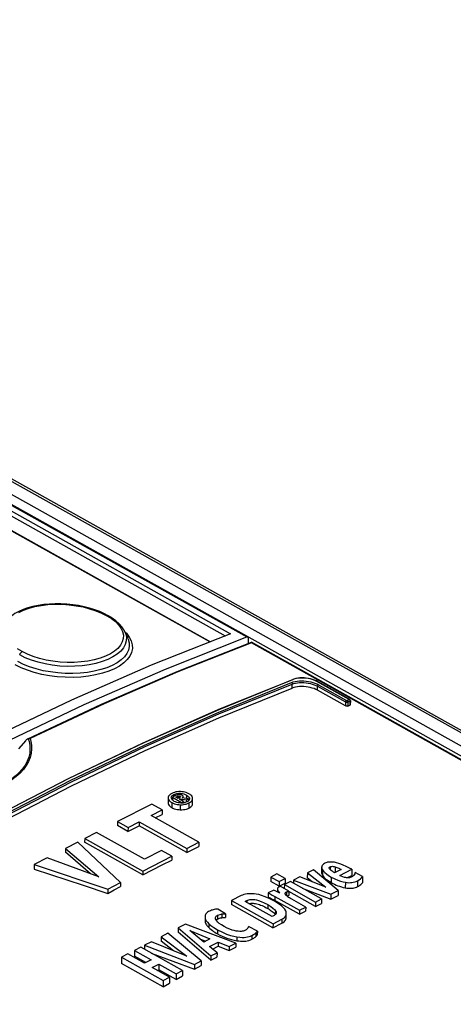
# Model space of a CAD drawing. Extents: x 0 to 420, y 0 to 297.
# Tile 24 of 31: x 364.35 to 371.61, y 131.52 to 147.97. Entities that reach past the tile are written whole.
import ezdxf

# ---------------------------------------------------------------- set-up
doc = ezdxf.new("R2010")
doc.units = 0
doc.header["$LTSCALE"] = 23.1
doc.layers.get('0').update_dxf_attribs({"linetype": 'CONTINUOUS'})

msp = doc.modelspace()

# ---------------------------------------------------------------- linework, layer by layer
at = {"color": 9, "linetype": 'CONTINUOUS'}
for p, q in [((350.417, 147.975), (396.996, 121.944)), ((349.881, 147.777), (367.883, 137.716)), ((349.982, 147.815), (368.151, 137.661)), ((350.099, 147.763), (395.921, 122.155)), ((350.18, 147.888), (396.114, 122.218)), ((349.841, 147.714), (367.794, 137.681)), ((367.536, 137.578), (349.895, 147.437)), ((395.649, 122.239), (368.232, 137.561)), ((368.912, 136.806), (368.913, 136.874)), ((369.866, 136.617), (369.326, 136.919)), ((369.336, 136.772), (369.337, 136.839)), ((369.337, 136.839), (369.807, 136.576)), ((369.353, 136.864), (369.823, 136.601)), ((369.807, 136.576), (369.807, 136.51)), ((369.829, 136.6), (369.866, 136.614)), ((369.841, 136.575), (369.878, 136.589)), ((369.841, 136.575), (369.841, 136.507)), ((369.877, 136.599), (369.878, 136.594)), ((369.878, 136.594), (369.878, 136.589)), ((369.878, 136.589), (369.878, 136.521)), ((366.932, 135.029), (366.932, 134.995)), ((366.986, 134.995), (366.986, 134.973)), ((367.009, 135.004), (367.009, 134.967)), ((367.034, 135.001), (367.033, 134.98)), ((367.036, 135.049), (367.036, 135.027)), ((367.144, 135.02), (367.144, 134.962)), ((366.898, 134.894), (366.897, 134.811)), ((367.041, 134.858), (367.041, 134.775)), ((367.185, 134.888), (367.184, 134.8)), ((369.419, 133.773), (369.418, 133.681)), ((369.548, 133.822), (369.547, 133.776)), ((369.629, 133.822), (369.629, 133.726)), ((369.566, 133.649), (369.565, 133.558)), ((370.007, 133.588), (370.007, 133.49)), ((368.665, 133.44), (368.665, 133.402)), ((369.802, 133.562), (369.801, 133.47)), ((368.152, 133.257), (368.152, 133.228)), ((368.624, 133.325), (368.624, 133.257)), ((368.68, 133.413), (368.68, 133.394)), ((368.817, 133.4), (368.817, 133.338)), ((368.504, 133.189), (368.504, 133.124)), ((367.459, 132.956), (367.459, 132.892)), ((367.665, 133.011), (367.665, 132.948)), ((367.738, 133.033), (367.737, 132.971)), ((368.634, 133.087), (368.633, 133.023)), ((368.74, 132.944), (368.74, 132.88)), ((367.519, 132.869), (367.519, 132.805)), ((367.665, 132.767), (367.664, 132.702)), ((367.988, 132.65), (367.988, 132.586)), ((368.239, 132.674), (368.239, 132.611)), ((368.303, 132.716), (368.302, 132.653))]:
    msp.add_line(p, q, dxfattribs=at)
at = {"color": 7, "linetype": 'CONTINUOUS'}
for p, q in [((350.495, 147.972), (397.09, 121.932)), ((350.002, 147.814), (368.171, 137.66)), ((349.911, 147.436), (367.545, 137.582)), ((366.164, 137.635), (366.117, 137.742)), ((366.175, 137.655), (366.149, 137.669)), ((366.987, 137.082), (368.232, 137.572)), ((368.181, 137.552), (368.182, 137.635)), ((395.689, 122.228), (368.232, 137.572)), ((368.232, 137.572), (368.232, 137.572)), ((368.941, 136.958), (368.922, 136.952)), ((369.334, 136.919), (369.317, 136.928)), ((369.874, 136.617), (369.334, 136.919)), ((369.807, 136.51), (369.336, 136.772)), ((369.886, 136.598), (369.885, 136.529)), ((369.841, 136.507), (369.878, 136.521)), ((364.488, 135.959), (364.48, 135.954)), ((364.492, 135.961), (364.488, 135.959)), ((364.494, 135.962), (364.505, 135.965)), ((366.838, 134.973), (366.837, 134.889)), ((366.89, 134.974), (366.89, 134.976)), ((366.963, 135.011), (366.908, 134.983)), ((366.908, 134.983), (366.908, 134.938)), ((366.908, 134.983), (367.063, 134.897)), ((366.966, 134.985), (366.986, 134.995)), ((367.003, 134.964), (366.966, 134.985)), ((367.027, 134.976), (367.003, 134.964)), ((367.028, 134.949), (367.043, 134.957)), ((367.094, 134.913), (367.028, 134.949)), ((367.043, 134.957), (367.042, 134.942)), ((367.043, 134.957), (367.143, 134.938)), ((367.063, 134.897), (367.094, 134.913)), ((367.179, 134.957), (367.073, 134.974)), ((367.088, 134.972), (367.088, 134.994)), ((367.088, 134.993), (367.088, 134.994)), ((367.094, 134.913), (367.094, 134.889)), ((367.143, 134.938), (367.142, 134.902)), ((367.143, 134.938), (367.179, 134.957)), ((367.179, 134.957), (367.179, 134.926)), ((367.194, 134.961), (367.194, 134.959)), ((367.245, 134.871), (367.246, 134.964)), ((366.562, 134.87), (365.99, 134.576)), ((366.551, 134.676), (366.737, 134.772)), ((366.737, 134.772), (366.562, 134.87)), ((366.737, 134.772), (366.737, 134.696)), ((367.068, 134.886), (367.048, 134.886)), ((367.063, 134.897), (367.062, 134.886)), ((365.99, 134.576), (365.989, 134.511)), ((365.99, 134.576), (366.166, 134.478)), ((366.166, 134.478), (366.351, 134.573)), ((366.351, 134.573), (366.351, 134.506)), ((366.351, 134.573), (367.15, 134.127)), ((367.349, 134.23), (366.551, 134.676)), ((366.619, 134.638), (366.737, 134.696)), ((366.165, 134.413), (365.989, 134.511)), ((366.165, 134.413), (366.351, 134.506)), ((366.166, 134.478), (366.165, 134.413)), ((367.149, 134.06), (366.351, 134.506)), ((365.442, 134.294), (365.441, 134.231)), ((365.641, 134.397), (365.442, 134.294)), ((365.442, 134.294), (366.416, 133.75)), ((366.44, 133.95), (365.641, 134.397)), ((365.121, 134.129), (365.12, 134.063)), ((365.326, 134.235), (365.121, 134.129)), ((365.121, 134.129), (365.676, 133.651)), ((366.043, 133.558), (365.326, 134.235)), ((366.416, 133.687), (365.441, 134.231)), ((366.724, 134.096), (366.44, 133.95)), ((366.899, 133.998), (366.724, 134.096)), ((367.149, 134.06), (367.349, 134.158)), ((367.15, 134.127), (367.149, 134.06)), ((367.15, 134.127), (367.349, 134.23)), ((367.349, 134.23), (367.349, 134.158)), ((364.814, 133.971), (364.598, 133.86)), ((365.676, 133.651), (364.814, 133.971)), ((365.537, 133.703), (365.12, 134.063)), ((366.416, 133.75), (366.899, 133.998)), ((366.899, 133.998), (366.899, 133.934)), ((364.598, 133.86), (364.598, 133.783)), ((364.598, 133.86), (365.827, 133.447)), ((366.416, 133.75), (366.416, 133.687)), ((369.267, 133.772), (369.166, 133.72)), ((369.68, 133.427), (369.267, 133.772)), ((369.405, 133.815), (369.405, 133.721)), ((369.533, 133.798), (369.532, 133.803)), ((369.729, 133.778), (369.622, 133.723)), ((369.707, 133.675), (369.908, 133.779)), ((369.908, 133.779), (369.871, 133.8)), ((369.908, 133.779), (369.908, 133.674)), ((368.554, 133.65), (368.553, 133.577)), ((368.656, 133.703), (368.554, 133.65)), ((368.554, 133.65), (368.693, 133.573)), ((368.795, 133.625), (368.656, 133.703)), ((368.693, 133.573), (368.795, 133.625)), ((368.795, 133.625), (368.795, 133.549)), ((368.933, 133.6), (368.932, 133.549)), ((369.04, 133.655), (368.933, 133.6)), ((368.933, 133.6), (369.558, 133.364)), ((369.474, 133.481), (369.04, 133.655)), ((369.166, 133.72), (369.165, 133.635)), ((369.247, 133.572), (369.165, 133.635)), ((369.166, 133.72), (369.474, 133.481)), ((369.829, 133.638), (369.908, 133.674)), ((370.087, 133.659), (369.966, 133.725)), ((370.087, 133.659), (370.086, 133.556)), ((365.827, 133.447), (365.826, 133.376)), ((365.827, 133.447), (366.043, 133.558)), ((366.043, 133.558), (366.042, 133.491)), ((368.607, 133.433), (368.513, 133.384)), ((368.692, 133.499), (368.553, 133.577)), ((368.704, 133.382), (368.607, 133.433)), ((368.664, 133.449), (368.665, 133.44)), ((368.664, 133.44), (368.664, 133.403)), ((368.693, 133.573), (368.692, 133.499)), ((368.692, 133.499), (368.795, 133.549)), ((368.713, 133.496), (368.698, 133.488)), ((368.858, 133.414), (368.713, 133.496)), ((368.782, 133.523), (368.781, 133.457)), ((368.885, 133.576), (368.782, 133.523)), ((368.782, 133.523), (369.302, 133.232)), ((369.404, 133.285), (368.885, 133.576)), ((369.081, 133.466), (369.558, 133.283)), ((369.558, 133.364), (369.68, 133.427)), ((369.68, 133.427), (369.679, 133.342)), ((367.896, 133.256), (367.895, 133.193)), ((368.058, 133.339), (367.896, 133.256)), ((367.896, 133.256), (368.592, 132.867)), ((368.124, 133.243), (368.152, 133.257)), ((368.513, 133.384), (368.512, 133.317)), ((368.615, 133.246), (368.529, 133.291)), ((368.593, 133.274), (368.624, 133.257)), ((368.624, 133.325), (369.035, 133.096)), ((369.035, 133.028), (368.624, 133.257)), ((368.824, 133.332), (368.83, 133.334)), ((368.858, 133.414), (368.858, 133.342)), ((369.301, 133.159), (368.858, 133.406)), ((369.138, 133.148), (368.906, 133.278)), ((369.302, 133.232), (369.404, 133.285)), ((369.404, 133.285), (369.404, 133.209)), ((369.558, 133.364), (369.558, 133.283)), ((369.558, 133.283), (369.679, 133.342)), ((367.798, 133.036), (367.667, 133.115)), ((368.591, 132.804), (367.895, 133.193)), ((368.577, 132.99), (368.124, 133.243)), ((369.035, 133.096), (369.138, 133.148)), ((369.035, 133.096), (369.035, 133.028)), ((369.138, 133.148), (369.137, 133.079)), ((369.302, 133.232), (369.301, 133.159)), ((369.301, 133.159), (369.404, 133.209)), ((367.454, 132.989), (367.454, 132.925)), ((367.641, 132.93), (367.643, 132.932)), ((367.643, 132.932), (367.652, 132.94)), ((367.652, 132.94), (367.665, 132.948)), ((367.798, 133.036), (367.797, 132.974)), ((368.611, 133.007), (368.577, 132.99)), ((368.592, 132.867), (368.74, 132.944)), ((368.814, 133.041), (368.811, 133.067)), ((368.814, 132.976), (368.814, 133.041)), ((369.035, 133.028), (369.137, 133.079)), ((367.125, 132.86), (367.007, 132.799)), ((367.007, 132.799), (367.007, 132.729)), ((367.007, 132.799), (367.552, 132.332)), ((367.968, 132.546), (367.125, 132.86)), ((368.33, 132.746), (368.18, 132.825)), ((368.591, 132.804), (368.74, 132.88)), ((368.592, 132.867), (368.591, 132.804)), ((366.833, 132.71), (366.723, 132.653)), ((366.723, 132.653), (366.723, 132.576)), ((366.723, 132.653), (367.148, 132.326)), ((367.391, 132.25), (366.833, 132.71)), ((367.551, 132.259), (367.007, 132.729)), ((367.199, 132.755), (367.536, 132.617)), ((367.433, 132.564), (367.199, 132.755)), ((367.369, 132.616), (367.462, 132.579)), ((367.536, 132.617), (367.433, 132.564)), ((368.33, 132.746), (368.329, 132.684)), ((366.382, 132.478), (366.276, 132.423)), ((367.078, 132.089), (366.382, 132.478)), ((366.56, 132.569), (366.444, 132.51)), ((366.444, 132.51), (366.444, 132.443)), ((366.444, 132.51), (367.276, 132.191)), ((367.148, 132.326), (366.56, 132.569)), ((366.927, 132.418), (366.723, 132.576)), ((367.531, 132.488), (367.674, 132.562)), ((367.655, 132.385), (367.531, 132.488)), ((367.582, 132.446), (367.674, 132.494)), ((367.674, 132.562), (367.674, 132.494)), ((367.674, 132.562), (367.858, 132.49)), ((367.674, 132.494), (367.857, 132.423)), ((367.858, 132.49), (367.857, 132.423)), ((367.857, 132.423), (367.967, 132.481)), ((367.858, 132.49), (367.968, 132.546)), ((367.968, 132.546), (367.967, 132.481)), ((366.057, 132.31), (366.056, 132.207)), ((366.163, 132.365), (366.057, 132.31)), ((366.057, 132.31), (366.753, 131.921)), ((366.441, 132.21), (366.163, 132.365)), ((366.276, 132.423), (366.275, 132.329)), ((366.465, 132.223), (366.275, 132.329)), ((366.276, 132.423), (366.553, 132.268)), ((366.553, 132.268), (366.441, 132.21)), ((366.556, 132.38), (367.276, 132.109)), ((367.552, 132.332), (367.551, 132.259)), ((367.551, 132.259), (367.654, 132.314)), ((367.552, 132.332), (367.655, 132.385)), ((367.655, 132.385), (367.654, 132.314)), ((366.752, 131.818), (366.056, 132.207)), ((366.57, 132.138), (366.682, 132.196)), ((366.859, 131.976), (366.57, 132.138)), ((366.658, 132.089), (366.681, 132.102)), ((366.682, 132.196), (366.681, 132.102)), ((366.971, 131.94), (366.681, 132.102)), ((366.682, 132.196), (366.971, 132.034)), ((367.276, 132.191), (367.391, 132.25)), ((367.276, 132.191), (367.276, 132.109)), ((367.276, 132.109), (367.391, 132.172)), ((367.391, 132.25), (367.391, 132.172)), ((366.753, 131.921), (366.859, 131.976)), ((366.859, 131.976), (366.858, 131.878)), ((366.971, 132.034), (367.078, 132.089)), ((366.971, 132.034), (366.971, 131.94)), ((366.971, 131.94), (367.077, 131.999)), ((367.078, 132.089), (367.077, 131.999)), ((366.753, 131.921), (366.752, 131.818)), ((366.752, 131.818), (366.858, 131.878))]:
    msp.add_line(p, q, dxfattribs=at)
for points in [[(365.836, 138.017), (365.773, 138.05), (365.694, 138.085), (365.61, 138.116), (365.522, 138.143), (365.431, 138.166), (365.337, 138.185), (365.241, 138.199), (365.143, 138.209), (365.045, 138.215), (364.947, 138.216), (364.85, 138.211), (364.756, 138.202), (364.663, 138.189), (364.575, 138.17), (364.491, 138.147), (364.413, 138.119), (364.341, 138.087), (364.275, 138.051), (364.218, 138.011), (364.169, 137.967), (364.128, 137.921), (364.097, 137.873), (364.084, 137.848)], [(366.117, 137.742), (366.098, 137.782), (366.063, 137.833), (366.018, 137.883), (365.965, 137.931), (365.903, 137.976), (365.836, 138.017)], [(367.883, 137.716), (366.553, 137.188), (365.219, 136.606), (363.883, 135.97), (362.545, 135.282), (361.208, 134.542), (359.872, 133.751)], [(358.607, 132.75), (359.967, 133.613), (361.332, 134.424), (362.698, 135.181), (364.064, 135.884), (365.43, 136.532), (366.792, 137.125), (368.151, 137.661)], [(368.171, 137.66), (368.168, 137.661), (368.163, 137.663), (368.157, 137.662), (368.151, 137.661)], [(368.182, 137.635), (368.182, 137.642), (368.18, 137.649), (368.177, 137.654), (368.173, 137.659), (368.171, 137.66)], [(368.232, 137.572), (368.232, 137.572), (368.232, 137.571), (368.233, 137.568), (368.233, 137.565), (368.232, 137.561)], [(364.492, 135.961), (365.725, 136.538), (366.987, 137.082)], [(360.157, 132.444), (361.407, 133.224), (362.659, 133.959), (363.914, 134.65), (365.168, 135.295), (366.422, 135.895), (367.673, 136.447), (368.922, 136.952)], [(369.317, 136.928), (369.287, 136.941), (369.255, 136.952), (369.221, 136.961), (369.186, 136.969), (369.149, 136.974), (369.112, 136.977), (369.076, 136.978), (369.04, 136.976), (369.005, 136.973), (368.972, 136.967), (368.941, 136.958)], [(360.294, 132.374), (361.524, 133.139), (362.755, 133.861), (363.989, 134.539), (365.222, 135.174), (366.455, 135.763), (367.685, 136.308), (368.912, 136.806)], [(369.336, 136.772), (369.31, 136.786), (369.28, 136.798), (369.249, 136.808), (369.215, 136.817), (369.18, 136.824), (369.144, 136.829), (369.108, 136.832), (369.072, 136.833), (369.036, 136.832), (369.002, 136.828), (368.97, 136.823), (368.94, 136.816), (368.912, 136.806)], [(369.886, 136.598), (369.885, 136.602), (369.884, 136.607), (369.881, 136.611), (369.877, 136.615), (369.874, 136.617)], [(369.841, 136.507), (369.836, 136.506), (369.831, 136.505), (369.826, 136.505), (369.821, 136.505), (369.815, 136.506), (369.811, 136.508), (369.807, 136.51)], [(369.885, 136.529), (369.885, 136.527), (369.884, 136.525), (369.881, 136.523), (369.878, 136.521)], [(364.48, 135.954), (364.473, 135.948), (364.464, 135.94), (364.456, 135.931), (364.336, 135.791)], [(364.505, 135.965), (364.516, 135.966), (364.528, 135.965)], [(367.042, 135.077), (367.014, 135.077), (366.989, 135.075), (366.965, 135.071), (366.943, 135.065), (366.92, 135.058), (366.898, 135.048)], [(367.185, 135.041), (367.163, 135.052), (367.14, 135.061), (367.118, 135.068), (367.094, 135.073), (367.069, 135.076), (367.042, 135.077)], [(366.898, 135.048), (366.879, 135.037), (366.864, 135.025), (366.853, 135.013), (366.845, 135.001), (366.84, 134.987), (366.838, 134.973)], [(366.838, 134.973), (366.839, 134.958), (366.844, 134.944), (366.852, 134.931), (366.863, 134.919), (366.878, 134.906), (366.898, 134.894)], [(366.89, 134.976), (366.891, 134.985), (366.894, 134.995), (366.899, 135.004), (366.907, 135.012), (366.918, 135.02), (366.932, 135.029)], [(366.939, 134.915), (366.92, 134.927), (366.906, 134.939), (366.897, 134.951), (366.892, 134.962), (366.89, 134.974)], [(366.932, 135.029), (366.948, 135.036), (366.964, 135.041), (366.98, 135.045), (366.998, 135.048), (367.016, 135.049), (367.036, 135.049)], [(367.048, 134.886), (367.025, 134.888), (367.004, 134.891), (366.983, 134.896), (366.961, 134.904), (366.939, 134.915)], [(367.017, 135.028), (367.007, 135.027), (366.994, 135.024), (366.98, 135.019), (366.963, 135.011)], [(366.986, 134.995), (366.994, 134.999), (367.002, 135.002), (367.009, 135.004)], [(367.009, 135.004), (367.014, 135.005), (367.019, 135.005), (367.023, 135.005), (367.028, 135.003), (367.034, 135.001)], [(367.068, 135.016), (367.056, 135.022), (367.045, 135.026), (367.035, 135.028), (367.026, 135.028), (367.017, 135.028)], [(367.043, 134.989), (367.04, 134.985), (367.035, 134.981), (367.027, 134.976)], [(367.034, 135.001), (367.039, 134.998), (367.042, 134.995), (367.043, 134.993), (367.044, 134.991)], [(367.036, 135.049), (367.058, 135.048), (367.079, 135.044), (367.101, 135.039), (367.122, 135.031), (367.144, 135.02)], [(367.044, 134.991), (367.044, 134.991), (367.043, 134.989)], [(367.088, 134.994), (367.088, 134.997), (367.086, 135.001), (367.083, 135.005), (367.077, 135.01), (367.068, 135.016)], [(367.151, 134.906), (367.135, 134.899), (367.12, 134.894), (367.103, 134.89), (367.086, 134.887), (367.068, 134.886)], [(367.073, 134.974), (367.08, 134.979), (367.084, 134.984), (367.087, 134.988), (367.088, 134.993)], [(367.144, 135.02), (367.163, 135.008), (367.177, 134.996), (367.186, 134.985), (367.192, 134.973), (367.194, 134.961)], [(367.189, 134.94), (367.184, 134.931), (367.176, 134.923), (367.165, 134.915), (367.151, 134.906)], [(367.246, 134.964), (367.244, 134.978), (367.239, 134.992), (367.231, 135.005), (367.219, 135.017), (367.204, 135.029), (367.185, 135.041)], [(367.185, 134.888), (367.204, 134.899), (367.22, 134.911), (367.231, 134.923), (367.239, 134.935), (367.244, 134.949), (367.246, 134.962)], [(367.194, 134.959), (367.193, 134.95), (367.189, 134.94)], [(366.837, 134.889), (366.838, 134.875), (366.843, 134.861), (366.852, 134.848), (366.864, 134.835), (366.879, 134.823), (366.897, 134.811)], [(366.897, 134.811), (366.918, 134.801), (366.94, 134.792), (366.964, 134.785), (366.989, 134.78), (367.015, 134.776), (367.041, 134.775)], [(366.898, 134.894), (366.92, 134.883), (366.942, 134.874), (366.965, 134.868), (366.989, 134.863), (367.014, 134.86), (367.041, 134.858)], [(367.041, 134.858), (367.07, 134.859), (367.095, 134.861), (367.119, 134.865), (367.141, 134.87), (367.163, 134.878), (367.185, 134.888)], [(367.041, 134.775), (367.067, 134.774), (367.094, 134.776), (367.119, 134.779), (367.142, 134.785), (367.164, 134.792), (367.184, 134.8)], [(367.184, 134.8), (367.203, 134.81), (367.218, 134.821), (367.23, 134.833), (367.239, 134.846), (367.244, 134.859), (367.245, 134.871)], [(366.416, 133.687), (366.577, 133.77), (366.738, 133.852), (366.899, 133.934)], [(364.598, 133.783), (365.417, 133.512), (365.826, 133.376)], [(369.452, 133.875), (369.436, 133.866), (369.424, 133.856), (369.415, 133.845), (369.409, 133.834), (369.406, 133.822), (369.405, 133.815)], [(369.405, 133.815), (369.406, 133.808), (369.41, 133.792), (369.419, 133.773)], [(369.419, 133.773), (369.435, 133.751), (369.456, 133.727), (369.484, 133.703), (369.52, 133.677), (369.566, 133.649)], [(369.493, 133.892), (369.474, 133.885), (369.461, 133.88), (369.452, 133.875)], [(369.571, 133.901), (369.543, 133.9), (369.522, 133.899), (369.505, 133.896), (369.493, 133.892)], [(369.532, 133.803), (369.533, 133.808), (369.536, 133.813), (369.54, 133.817), (369.548, 133.822)], [(369.555, 133.769), (369.544, 133.779), (369.537, 133.789), (369.533, 133.798)], [(369.548, 133.822), (369.557, 133.826), (369.566, 133.828), (369.576, 133.829), (369.586, 133.83), (369.598, 133.829), (369.612, 133.827), (369.629, 133.822)], [(369.591, 133.742), (369.579, 133.75), (369.567, 133.759), (369.555, 133.769)], [(369.695, 133.878), (369.653, 133.89), (369.619, 133.897), (369.592, 133.9), (369.571, 133.901)], [(369.629, 133.822), (369.659, 133.812), (369.692, 133.797), (369.729, 133.778)], [(369.871, 133.8), (369.814, 133.829), (369.767, 133.851), (369.728, 133.867), (369.695, 133.878)], [(369.405, 133.721), (369.405, 133.716), (369.407, 133.704), (369.412, 133.692), (369.418, 133.681)], [(369.418, 133.681), (369.43, 133.664), (369.444, 133.648), (369.46, 133.632), (369.478, 133.617), (369.497, 133.602), (369.518, 133.587), (369.54, 133.573), (369.565, 133.558)], [(369.566, 133.649), (369.624, 133.62), (369.675, 133.598), (369.721, 133.582), (369.763, 133.57), (369.802, 133.562)], [(369.622, 133.723), (369.614, 133.728), (369.604, 133.734), (369.591, 133.742)], [(369.81, 133.64), (369.785, 133.645), (369.759, 133.653), (369.734, 133.662), (369.707, 133.675)], [(369.802, 133.562), (369.832, 133.558), (369.86, 133.556), (369.886, 133.557), (369.911, 133.559), (369.935, 133.563), (369.958, 133.569), (369.982, 133.577), (370.007, 133.588)], [(369.911, 133.652), (369.897, 133.646), (369.884, 133.642), (369.87, 133.639), (369.857, 133.638), (369.843, 133.637), (369.827, 133.638), (369.81, 133.64)], [(369.934, 133.668), (369.927, 133.662), (369.919, 133.657), (369.911, 133.652)], [(369.951, 133.686), (369.946, 133.68), (369.941, 133.674), (369.934, 133.668)], [(369.966, 133.725), (369.963, 133.713), (369.958, 133.701), (369.951, 133.686)], [(370.007, 133.588), (370.033, 133.603), (370.054, 133.62), (370.072, 133.638), (370.087, 133.659)], [(365.826, 133.376), (365.934, 133.434), (366.042, 133.491)], [(368.669, 133.465), (368.665, 133.457), (368.664, 133.449)], [(368.665, 133.44), (368.669, 133.432), (368.673, 133.423), (368.68, 133.413)], [(368.698, 133.488), (368.684, 133.479), (368.674, 133.472), (368.669, 133.465)], [(369.565, 133.558), (369.594, 133.543), (369.621, 133.529), (369.649, 133.517), (369.677, 133.505), (369.706, 133.495), (369.737, 133.485), (369.768, 133.477), (369.801, 133.47)], [(369.801, 133.47), (369.824, 133.466), (369.847, 133.463), (369.869, 133.462), (369.891, 133.462), (369.911, 133.464), (369.93, 133.466), (369.95, 133.47), (369.97, 133.476), (369.989, 133.482), (370.007, 133.49)], [(370.007, 133.49), (370.027, 133.5), (370.045, 133.512), (370.062, 133.526), (370.075, 133.54), (370.086, 133.556)], [(368.277, 133.368), (368.231, 133.371), (368.192, 133.371), (368.159, 133.369), (368.13, 133.364), (368.104, 133.358), (368.08, 133.35), (368.058, 133.339)], [(368.152, 133.257), (368.168, 133.265), (368.185, 133.27), (368.202, 133.274), (368.22, 133.276), (368.24, 133.277), (368.262, 133.276), (368.287, 133.273), (368.316, 133.267), (368.35, 133.258), (368.392, 133.243), (368.443, 133.221), (368.504, 133.189)], [(368.529, 133.291), (368.458, 133.322), (368.4, 133.342), (368.352, 133.356), (368.311, 133.364), (368.277, 133.368)], [(368.512, 133.317), (368.529, 133.308), (368.546, 133.3), (368.562, 133.291), (368.578, 133.283), (368.593, 133.274)], [(368.513, 133.384), (368.543, 133.369), (368.58, 133.349), (368.624, 133.325)], [(368.68, 133.413), (368.696, 133.392), (368.704, 133.382)], [(368.795, 133.375), (368.796, 133.38), (368.798, 133.385), (368.802, 133.39), (368.808, 133.395), (368.817, 133.4)], [(368.811, 133.344), (368.803, 133.353), (368.798, 133.361), (368.796, 133.368), (368.795, 133.375)], [(368.852, 133.311), (368.835, 133.323), (368.822, 133.334), (368.811, 133.344)], [(368.817, 133.4), (368.831, 133.406), (368.844, 133.411), (368.858, 133.414)], [(368.83, 133.334), (368.844, 133.339), (368.858, 133.342)], [(368.906, 133.278), (368.887, 133.289), (368.869, 133.3), (368.852, 133.311)], [(367.562, 133.094), (367.547, 133.088), (367.53, 133.081), (367.512, 133.072)], [(367.605, 133.106), (367.59, 133.103), (367.575, 133.099), (367.562, 133.094)], [(367.667, 133.115), (367.652, 133.114), (367.632, 133.111), (367.605, 133.106)], [(368.189, 133.207), (368.2, 133.209), (368.218, 133.212), (368.238, 133.213), (368.259, 133.212), (368.279, 133.21), (368.3, 133.206), (368.321, 133.201), (368.341, 133.196), (368.363, 133.189), (368.385, 133.181), (368.408, 133.172), (368.431, 133.161), (368.454, 133.15), (368.479, 133.138), (368.504, 133.124)], [(368.504, 133.189), (368.554, 133.158), (368.59, 133.132), (368.616, 133.108), (368.634, 133.087)], [(368.504, 133.124), (368.526, 133.111), (368.545, 133.099), (368.563, 133.087), (368.58, 133.075), (368.595, 133.062), (368.61, 133.05), (368.622, 133.036), (368.633, 133.023)], [(368.811, 133.067), (368.804, 133.088), (368.79, 133.111), (368.768, 133.137), (368.735, 133.167), (368.686, 133.203), (368.615, 133.246)], [(367.512, 133.072), (367.496, 133.062), (367.482, 133.051), (367.47, 133.038), (367.461, 133.023), (367.456, 133.005), (367.454, 132.989)], [(367.454, 132.989), (367.455, 132.983), (367.459, 132.956)], [(367.454, 132.925), (367.455, 132.913), (367.459, 132.892)], [(367.459, 132.956), (367.465, 132.939), (367.476, 132.919), (367.494, 132.896), (367.519, 132.869)], [(367.63, 132.965), (367.631, 132.975), (367.635, 132.985), (367.642, 132.994), (367.652, 133.003), (367.665, 133.011)], [(367.64, 132.933), (367.632, 132.95), (367.63, 132.963), (367.63, 132.965)], [(367.777, 132.822), (367.728, 132.851), (367.693, 132.876), (367.668, 132.897), (367.651, 132.916), (367.64, 132.933)], [(367.665, 133.011), (367.687, 133.02), (367.706, 133.027), (367.722, 133.031), (367.738, 133.033)], [(367.665, 132.948), (367.676, 132.953), (367.687, 132.958), (367.699, 132.962), (367.711, 132.966), (367.724, 132.969), (367.737, 132.971)], [(367.737, 132.971), (367.749, 132.972), (367.761, 132.973), (367.773, 132.973), (367.785, 132.974), (367.797, 132.974)], [(367.738, 133.033), (367.762, 133.035), (367.782, 133.036), (367.798, 133.036)], [(368.647, 133.053), (368.647, 133.051), (368.645, 133.041), (368.641, 133.032), (368.634, 133.024), (368.624, 133.016), (368.611, 133.007)], [(368.634, 133.087), (368.642, 133.073), (368.646, 133.061), (368.647, 133.053)], [(368.74, 132.944), (368.763, 132.957), (368.781, 132.971), (368.795, 132.986), (368.805, 133.003), (368.812, 133.022), (368.814, 133.041)], [(368.74, 132.88), (368.76, 132.891), (368.777, 132.904), (368.79, 132.917), (368.801, 132.931), (368.808, 132.946), (368.813, 132.963), (368.814, 132.976)], [(367.459, 132.892), (367.463, 132.879), (367.469, 132.866), (367.477, 132.854), (367.485, 132.841), (367.495, 132.83), (367.506, 132.817), (367.519, 132.805)], [(367.519, 132.869), (367.554, 132.84), (367.601, 132.806), (367.665, 132.767)], [(367.519, 132.805), (367.537, 132.788), (367.557, 132.772), (367.577, 132.757), (367.598, 132.742), (367.619, 132.729), (367.641, 132.715), (367.664, 132.702)], [(367.665, 132.767), (367.745, 132.727), (367.815, 132.697), (367.878, 132.675), (367.936, 132.66), (367.988, 132.65)], [(367.976, 132.748), (367.944, 132.755), (367.909, 132.764), (367.87, 132.778), (367.826, 132.797), (367.777, 132.822)], [(368.171, 132.798), (368.165, 132.789), (368.156, 132.779), (368.143, 132.768), (368.123, 132.757)], [(368.18, 132.825), (368.179, 132.82), (368.176, 132.811), (368.171, 132.798)], [(367.664, 132.702), (367.703, 132.681), (367.742, 132.663), (367.779, 132.646), (367.818, 132.631), (367.858, 132.617), (367.899, 132.605), (367.943, 132.594), (367.988, 132.586)], [(368.123, 132.757), (368.109, 132.751), (368.094, 132.746), (368.078, 132.743), (368.059, 132.741), (368.037, 132.741), (368.01, 132.743), (367.976, 132.748)], [(367.988, 132.65), (368.034, 132.644), (368.073, 132.642), (368.107, 132.642), (368.138, 132.645), (368.165, 132.649), (368.191, 132.655), (368.216, 132.663), (368.239, 132.674)], [(367.988, 132.586), (368.018, 132.582), (368.048, 132.579), (368.078, 132.578), (368.107, 132.578), (368.135, 132.581), (368.161, 132.585), (368.188, 132.591), (368.214, 132.6), (368.239, 132.611)], [(368.239, 132.674), (368.267, 132.69), (368.288, 132.704), (368.303, 132.716)], [(368.239, 132.611), (368.251, 132.617), (368.262, 132.624), (368.273, 132.631), (368.283, 132.638), (368.293, 132.645), (368.302, 132.653)], [(368.302, 132.653), (368.307, 132.658), (368.312, 132.662), (368.316, 132.667), (368.319, 132.671), (368.323, 132.675), (368.326, 132.679), (368.329, 132.684)], [(368.303, 132.716), (368.316, 132.729), (368.324, 132.739), (368.33, 132.746)]]:
    msp.add_lwpolyline(points, dxfattribs=at)
at = {"color": 9, "linetype": 'CONTINUOUS'}
for points in [[(364.339, 138.068), (364.419, 138.107), (364.51, 138.141), (364.608, 138.168), (364.714, 138.188), (364.827, 138.201), (364.944, 138.208), (365.062, 138.207), (365.181, 138.199), (365.299, 138.184), (365.414, 138.162), (365.524, 138.134), (365.629, 138.1), (365.725, 138.061), (365.811, 138.017)], [(365.836, 138.017), (365.827, 138.02), (365.811, 138.017)], [(365.811, 138.017), (365.888, 137.969), (365.954, 137.918), (366.008, 137.863), (366.048, 137.807), (366.075, 137.75), (366.088, 137.691), (366.086, 137.634)], [(366.118, 137.742), (366.139, 137.722), (366.187, 137.659), (366.219, 137.595), (366.237, 137.53), (366.24, 137.466), (366.226, 137.403), (366.198, 137.342), (366.154, 137.283), (366.096, 137.227), (366.024, 137.176), (365.94, 137.13), (365.845, 137.09), (365.74, 137.056), (365.625, 137.027), (365.503, 137.006), (365.376, 136.992), (365.246, 136.986), (365.114, 136.987), (364.981, 136.996), (364.85, 137.012), (364.722, 137.036), (364.599, 137.067), (364.484, 137.104), (364.377, 137.147), (364.28, 137.196)], [(366.117, 137.742), (366.127, 137.719), (366.14, 137.657), (366.138, 137.596), (366.121, 137.537), (366.09, 137.479), (366.044, 137.424), (365.984, 137.373), (365.911, 137.327), (365.827, 137.285), (365.731, 137.249), (365.627, 137.219), (365.515, 137.196), (365.397, 137.18), (365.274, 137.172), (365.149, 137.17), (365.023, 137.176), (364.899, 137.19), (364.778, 137.211), (364.661, 137.239), (364.55, 137.274), (364.447, 137.314), (364.354, 137.361)], [(366.164, 137.635), (366.169, 137.624), (366.185, 137.562), (366.187, 137.502), (366.174, 137.442), (366.147, 137.384), (366.105, 137.329), (366.05, 137.277), (365.982, 137.229), (365.902, 137.186), (365.811, 137.148), (365.711, 137.115), (365.602, 137.089), (365.487, 137.069), (365.367, 137.057), (365.243, 137.051), (365.117, 137.052), (364.992, 137.06), (364.867, 137.076), (364.746, 137.098), (364.63, 137.127), (364.52, 137.163), (364.417, 137.204), (364.324, 137.251)], [(366.086, 137.634), (366.07, 137.578), (366.04, 137.523), (365.995, 137.471), (365.939, 137.424), (365.871, 137.381), (365.789, 137.341), (365.699, 137.307), (365.601, 137.28), (365.495, 137.259), (365.382, 137.244), (365.265, 137.236), (365.147, 137.235), (365.029, 137.241), (364.911, 137.255), (364.795, 137.275), (364.685, 137.301), (364.58, 137.335), (364.483, 137.373), (364.397, 137.417)], [(368.232, 137.561), (367.001, 137.076), (365.766, 136.544), (364.528, 135.965)], [(364.397, 137.417), (364.32, 137.465)], [(364.354, 137.361), (364.363, 137.384), (364.379, 137.404), (364.397, 137.417)], [(368.93, 136.951), (367.683, 136.446), (366.431, 135.894), (365.178, 135.295), (363.923, 134.649), (362.668, 133.958), (361.416, 133.222), (360.166, 132.443)], [(360.28, 132.465), (361.509, 133.23), (362.741, 133.952), (363.975, 134.631), (365.209, 135.266), (366.442, 135.856), (367.673, 136.401), (368.9, 136.9)], [(360.295, 132.442), (361.524, 133.206), (362.756, 133.928), (363.989, 134.607), (365.223, 135.241), (366.455, 135.831), (367.686, 136.376), (368.913, 136.874)], [(368.9, 136.9), (368.93, 136.909), (368.962, 136.917), (368.997, 136.923), (369.033, 136.927), (369.071, 136.928), (369.109, 136.927), (369.148, 136.924), (369.186, 136.919), (369.224, 136.911), (369.26, 136.902), (369.293, 136.891), (369.325, 136.878), (369.353, 136.864)], [(368.9, 136.9), (368.904, 136.897), (368.907, 136.893), (368.91, 136.889), (368.912, 136.884), (368.913, 136.879), (368.913, 136.874)], [(368.913, 136.874), (368.94, 136.883), (368.97, 136.89), (369.003, 136.896), (369.037, 136.899), (369.072, 136.9), (369.109, 136.899), (369.145, 136.896), (369.181, 136.89), (369.216, 136.883), (369.249, 136.875), (369.281, 136.864), (369.31, 136.852), (369.337, 136.839)], [(368.93, 136.951), (368.927, 136.952), (368.923, 136.952), (368.922, 136.952)], [(369.326, 136.919), (369.302, 136.931), (369.274, 136.942), (369.245, 136.952), (369.213, 136.961), (369.181, 136.967), (369.147, 136.972), (369.113, 136.974), (369.08, 136.975), (369.046, 136.974), (369.015, 136.971), (368.984, 136.966), (368.956, 136.959), (368.93, 136.951)], [(369.326, 136.919), (369.33, 136.92), (369.333, 136.919), (369.334, 136.919)], [(369.353, 136.864), (369.349, 136.861), (369.345, 136.858), (369.342, 136.854), (369.339, 136.849), (369.337, 136.843), (369.337, 136.839)], [(369.823, 136.601), (369.819, 136.598), (369.815, 136.595), (369.812, 136.591), (369.809, 136.586), (369.808, 136.581), (369.807, 136.576)], [(369.807, 136.576), (369.81, 136.574), (369.814, 136.573), (369.818, 136.572), (369.823, 136.572), (369.829, 136.572), (369.835, 136.573), (369.841, 136.575)], [(369.823, 136.601), (369.824, 136.6), (369.824, 136.6), (369.825, 136.6), (369.826, 136.6), (369.827, 136.6), (369.828, 136.6), (369.829, 136.6)], [(369.829, 136.6), (369.832, 136.598), (369.836, 136.594), (369.838, 136.59), (369.84, 136.585), (369.841, 136.58), (369.841, 136.575)], [(369.866, 136.617), (369.87, 136.618), (369.873, 136.618), (369.874, 136.617)], [(369.866, 136.614), (369.867, 136.615), (369.867, 136.615), (369.867, 136.615), (369.867, 136.616), (369.867, 136.616), (369.867, 136.617), (369.866, 136.617)], [(369.866, 136.614), (369.87, 136.612), (369.873, 136.608)], [(369.873, 136.608), (369.876, 136.604), (369.877, 136.599)], [(369.878, 136.589), (369.881, 136.59), (369.883, 136.592), (369.885, 136.595), (369.886, 136.597), (369.886, 136.598)], [(364.494, 135.962), (364.51, 135.912), (364.522, 135.854), (364.526, 135.79), (364.521, 135.722), (364.505, 135.653), (364.479, 135.584), (364.443, 135.517), (364.397, 135.453), (364.342, 135.392), (364.277, 135.333), (364.204, 135.277), (364.124, 135.224), (364.035, 135.175), (363.939, 135.129), (363.837, 135.088), (363.728, 135.05), (363.613, 135.018), (363.493, 134.989), (363.369, 134.966), (363.24, 134.948), (363.108, 134.935), (363.036, 134.93)], [(364.528, 135.965), (364.543, 135.913), (364.552, 135.853), (364.554, 135.787), (364.547, 135.719), (364.529, 135.649), (364.501, 135.58), (364.464, 135.513), (364.416, 135.449), (364.36, 135.388), (364.295, 135.328), (364.222, 135.272), (364.141, 135.22), (364.052, 135.17), (363.956, 135.125), (363.854, 135.083), (363.745, 135.046), (363.63, 135.013), (363.511, 134.984), (363.387, 134.961), (363.259, 134.942), (363.127, 134.928)]]:
    msp.add_lwpolyline(points, dxfattribs=at)

doc.saveas('drawing.dxf')
